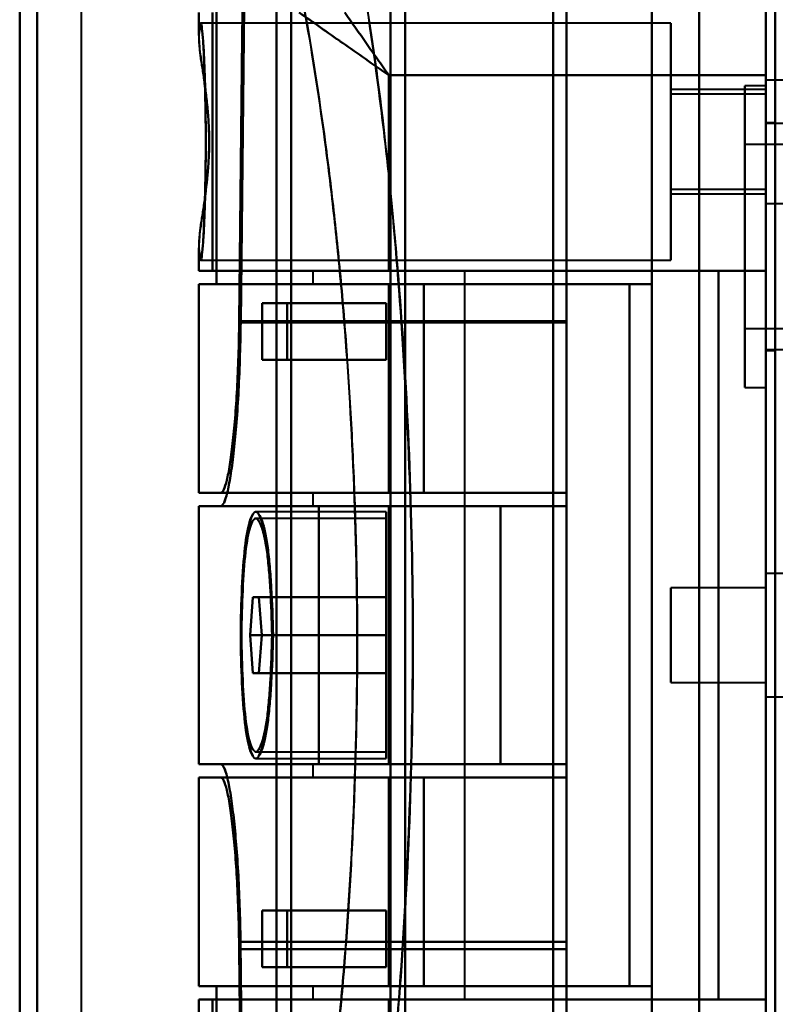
# Model space of a CAD drawing. Header units: millimetres. Extents: x -1352 to 2139, y -120 to 1010.
# Tile 13 of 77: x -576 to -536, y 219 to 271. Entities that reach past the tile are written whole.
import ezdxf

# ---------------------------------------------------------------- set-up
doc = ezdxf.new("R2010")
doc.units = ezdxf.units.MM
doc.layers.add('A-GENM', color=13, linetype='Continuous', lineweight=40)
doc.layers.add('G-IMPT', color=8, linetype='Continuous', lineweight=40)

# ---------------------------------------------------------------- blocks, each defined once
blk = doc.blocks.new('NEXA 700 CALQUES_dwg-751640-Avant')
at = {"layer": 'G-IMPT'}
for p, q in [((-536.97, 937.772), (-536.97, 128.972)), ((-576.27, 198.998), (-576.27, 323.372)), ((-576.27, 323.372), (-576.27, 198.998)), ((-575.357, 323.372), (-575.357, 198.407)), ((-575.357, 198.407), (-575.357, 323.372)), ((-562.742, 198.998), (-562.742, 323.372)), ((-562.742, 323.372), (-562.742, 198.998)), ((-561.97, 323.372), (-561.97, 198.407)), ((-561.97, 198.407), (-561.97, 323.372)), ((-556.742, 197.964), (-556.742, 323.372)), ((-556.742, 323.372), (-556.742, 197.964)), ((-555.97, 323.372), (-555.97, 197.372)), ((-555.97, 197.372), (-555.97, 323.372)), ((-536.97, 196.872), (-536.97, 323.372)), ((-536.97, 323.372), (-536.97, 196.872)), ((-548.17, 274.05), (-548.17, 204.05)), ((-548.17, 204.05), (-548.17, 274.05)), ((-547.47, 274.05), (-547.47, 204.05)), ((-547.47, 204.05), (-547.47, 274.05)), ((-536.97, 274.05), (-536.97, 204.05)), ((-536.97, 204.05), (-536.97, 274.05)), ((-548.17, 273.552), (-548.17, 204.532)), ((-548.17, 204.532), (-548.17, 273.552)), ((-547.47, 273.552), (-547.47, 204.532)), ((-547.47, 204.532), (-547.47, 273.552)), ((-566.83, 271.672), (-566.83, 270.346)), ((-536.97, 268.372), (-536.97, 271.672)), ((-536.97, 271.672), (-536.97, 268.372)), ((-541.97, 271.122), (-566.74, 271.122)), ((-541.97, 271.122), (-541.97, 264.872)), ((-541.97, 264.872), (-541.97, 271.122)), ((-536.97, 267.822), (-538.07, 267.822)), ((-538.07, 267.822), (-538.07, 256.827)), ((-538.07, 256.827), (-538.07, 267.822)), ((-534.755, 268.122), (-536.97, 268.122)), ((-534.755, 268.122), (-536.97, 268.122)), ((-536.97, 264.872), (-536.97, 268.122)), ((-536.97, 268.122), (-536.97, 262.058)), ((-536.97, 268.122), (-536.97, 263.247)), ((-536.97, 264.872), (-536.97, 268.122)), ((-536.97, 267.822), (-536.97, 256.827)), ((-536.97, 256.827), (-536.97, 267.822)), ((-536.97, 267.622), (-541.97, 267.622)), ((-541.97, 267.622), (-541.97, 264.872)), ((-541.97, 264.872), (-541.97, 267.622)), ((-536.97, 267.372), (-541.97, 267.372)), ((-541.97, 267.372), (-541.97, 264.872)), ((-541.97, 264.872), (-541.97, 267.372)), ((-536.97, 267.687), (-536.97, 264.872)), ((-536.97, 267.622), (-536.97, 264.872)), ((-536.97, 264.872), (-536.97, 267.622)), ((-536.97, 267.372), (-536.97, 264.872)), ((-536.97, 264.872), (-536.97, 267.372)), ((-536.97, 266.497), (-536.97, 264.872)), ((-536.47, 265.872), (-536.97, 265.872)), ((-536.97, 265.872), (-536.97, 259.872)), ((-536.97, 265.872), (-536.97, 259.872)), ((-504.47, 265.822), (-536.97, 265.822)), ((-536.97, 257.593), (-536.97, 265.822)), ((-541.97, 264.872), (-541.97, 262.372)), ((-541.97, 262.372), (-541.97, 264.872)), ((-541.97, 264.872), (-541.97, 262.122)), ((-541.97, 264.872), (-541.97, 258.622)), ((-541.97, 262.122), (-541.97, 264.872)), ((-541.97, 258.622), (-541.97, 264.872)), ((-517.07, 264.722), (-538.07, 264.722)), ((-538.07, 264.722), (-538.07, 258.015)), ((-538.07, 258.015), (-538.07, 264.722)), ((-536.97, 261.622), (-536.97, 264.872)), ((-536.97, 264.872), (-536.97, 262.372)), ((-536.97, 262.372), (-536.97, 264.872)), ((-536.97, 264.872), (-536.97, 261.622)), ((-536.97, 264.872), (-536.97, 261.622)), ((-536.97, 261.622), (-536.97, 264.872)), ((-536.97, 264.872), (-536.97, 262.122)), ((-536.97, 262.122), (-536.97, 264.872)), ((-538.07, 262.918), (-538.07, 251.922)), ((-538.07, 251.922), (-538.07, 262.918)), ((-536.97, 262.918), (-536.97, 251.922)), ((-536.97, 251.922), (-536.97, 262.918)), ((-541.97, 262.372), (-536.97, 262.372)), ((-541.97, 262.122), (-536.97, 262.122)), ((-536.97, 253.922), (-536.97, 262.151)), ((-538.07, 261.73), (-538.07, 255.022)), ((-538.07, 255.022), (-538.07, 261.73)), ((-536.97, 261.622), (-534.755, 261.622)), ((-536.97, 261.622), (-534.755, 261.622)), ((-566.83, 259.399), (-566.83, 258.072)), ((-536.97, 259.872), (-536.97, 253.872)), ((-566.74, 258.622), (-541.97, 258.622)), ((-566.83, 258.072), (-556.83, 258.072)), ((-556.83, 258.072), (-566.83, 258.072)), ((-566.826, 258.072), (-566.122, 258.072)), ((-566.122, 258.072), (-566.826, 258.072)), ((-560.83, 258.072), (-560.83, 257.372)), ((-560.83, 258.072), (-556.83, 258.072)), ((-556.83, 258.072), (-560.83, 258.072)), ((-556.83, 258.072), (-552.83, 258.072)), ((-552.83, 258.072), (-556.83, 258.072)), ((-552.83, 219.672), (-552.83, 258.072)), ((-566.83, 257.372), (-566.83, 246.372)), ((-566.83, 257.372), (-556.83, 257.372)), ((-556.83, 257.372), (-566.83, 257.372)), ((-566.826, 257.372), (-565.906, 257.372)), ((-565.906, 257.372), (-566.826, 257.372)), ((-560.83, 257.372), (-556.83, 257.372)), ((-556.83, 257.372), (-560.83, 257.372)), ((-554.985, 257.372), (-544.144, 257.372)), ((-544.144, 257.372), (-554.985, 257.372)), ((-563.498, 256.372), (-562.19, 256.372)), ((-562.19, 256.372), (-563.498, 256.372)), ((-547.47, 255.417), (-547.47, 246.372)), ((-547.47, 246.372), (-547.47, 255.417)), ((-547.47, 245.672), (-547.47, 255.35)), ((-547.47, 255.35), (-547.47, 245.672)), ((-538.07, 255.022), (-517.07, 255.022)), ((-536.97, 253.922), (-504.47, 253.922)), ((-536.97, 253.872), (-536.47, 253.872)), ((-562.19, 253.372), (-563.498, 253.372)), ((-563.498, 253.372), (-562.19, 253.372)), ((-538.07, 251.922), (-536.97, 251.922)), ((-556.83, 246.372), (-566.83, 246.372)), ((-566.83, 246.372), (-556.83, 246.372)), ((-565.678, 246.372), (-566.826, 246.372)), ((-566.826, 246.372), (-565.678, 246.372)), ((-560.83, 246.372), (-560.83, 245.672)), ((-556.83, 246.372), (-560.83, 246.372)), ((-560.83, 246.372), (-556.83, 246.372)), ((-547.47, 246.372), (-554.985, 246.372)), ((-554.985, 246.372), (-547.47, 246.372)), ((-566.83, 245.672), (-566.83, 232.072)), ((-566.83, 245.672), (-560.506, 245.672)), ((-560.506, 245.672), (-566.83, 245.672)), ((-566.826, 245.672), (-565.678, 245.672)), ((-565.678, 245.672), (-566.826, 245.672)), ((-565.678, 245.672), (-547.47, 245.672)), ((-560.83, 245.672), (-556.83, 245.672)), ((-556.83, 245.672), (-560.83, 245.672)), ((-550.944, 245.672), (-547.47, 245.672)), ((-547.47, 245.672), (-550.944, 245.672)), ((-556.97, 245.372), (-563.834, 245.372)), ((-556.97, 245.022), (-563.834, 245.022)), ((-556.97, 245.372), (-556.97, 238.872)), ((-556.97, 238.872), (-556.97, 245.372)), ((-556.97, 245.022), (-556.97, 238.872)), ((-556.97, 238.872), (-556.97, 245.022)), ((-534.755, 242.122), (-536.97, 242.122)), ((-536.97, 238.872), (-536.97, 242.122)), ((-536.97, 242.122), (-536.97, 236.058)), ((-536.97, 241.372), (-541.97, 241.372)), ((-541.97, 241.372), (-541.97, 238.872)), ((-541.97, 238.872), (-541.97, 241.372)), ((-536.97, 241.687), (-536.97, 238.872)), ((-536.97, 241.372), (-536.97, 238.872)), ((-536.97, 238.872), (-536.97, 241.372)), ((-564.13, 238.872), (-563.984, 240.872)), ((-563.984, 240.872), (-564.13, 238.872)), ((-563.984, 240.872), (-563.681, 240.872)), ((-563.681, 240.872), (-563.984, 240.872)), ((-563.681, 240.872), (-563.524, 238.872)), ((-563.524, 238.872), (-563.681, 240.872)), ((-563.984, 236.872), (-564.13, 238.872)), ((-564.13, 238.872), (-563.984, 236.872)), ((-563.524, 238.872), (-563.681, 236.872)), ((-563.681, 236.872), (-563.524, 238.872)), ((-556.97, 238.872), (-556.97, 232.722)), ((-556.97, 238.872), (-556.97, 232.372)), ((-556.97, 232.722), (-556.97, 238.872)), ((-556.97, 232.372), (-556.97, 238.872)), ((-541.97, 238.872), (-541.97, 236.372)), ((-541.97, 236.372), (-541.97, 238.872)), ((-536.97, 235.622), (-536.97, 238.872)), ((-536.97, 238.872), (-536.97, 236.372)), ((-536.97, 236.372), (-536.97, 238.872)), ((-536.97, 238.872), (-536.97, 235.622)), ((-563.681, 236.872), (-563.984, 236.872)), ((-563.984, 236.872), (-563.681, 236.872)), ((-541.97, 236.372), (-536.97, 236.372)), ((-536.97, 235.622), (-534.755, 235.622)), ((-563.834, 232.722), (-556.97, 232.722)), ((-560.506, 232.072), (-566.83, 232.072)), ((-566.83, 232.072), (-560.506, 232.072)), ((-565.678, 232.072), (-566.826, 232.072)), ((-566.826, 232.072), (-565.678, 232.072)), ((-547.47, 232.072), (-565.678, 232.072)), ((-563.834, 232.372), (-556.97, 232.372)), ((-560.83, 232.072), (-560.83, 231.372)), ((-556.83, 232.072), (-560.83, 232.072)), ((-560.83, 232.072), (-556.83, 232.072)), ((-547.47, 232.072), (-550.944, 232.072)), ((-550.944, 232.072), (-547.47, 232.072)), ((-547.47, 222.71), (-547.47, 232.072)), ((-547.47, 232.072), (-547.47, 222.71)), ((-566.83, 231.372), (-566.83, 220.372)), ((-566.83, 231.372), (-556.83, 231.372)), ((-556.83, 231.372), (-566.83, 231.372)), ((-566.826, 231.372), (-565.678, 231.372)), ((-565.678, 231.372), (-566.826, 231.372)), ((-560.83, 231.372), (-556.83, 231.372)), ((-556.83, 231.372), (-560.83, 231.372)), ((-554.985, 231.372), (-547.47, 231.372)), ((-547.47, 231.372), (-554.985, 231.372)), ((-547.47, 231.372), (-547.47, 222.327)), ((-547.47, 222.327), (-547.47, 231.372)), ((-563.498, 224.372), (-562.19, 224.372)), ((-562.19, 224.372), (-563.498, 224.372)), ((-562.19, 221.372), (-563.498, 221.372)), ((-563.498, 221.372), (-562.19, 221.372)), ((-556.83, 220.372), (-566.83, 220.372)), ((-566.83, 220.372), (-556.83, 220.372)), ((-565.906, 220.372), (-566.826, 220.372)), ((-566.826, 220.372), (-565.906, 220.372)), ((-560.83, 220.372), (-560.83, 219.672)), ((-556.83, 220.372), (-560.83, 220.372)), ((-560.83, 220.372), (-556.83, 220.372)), ((-544.144, 220.372), (-554.985, 220.372)), ((-554.985, 220.372), (-544.144, 220.372)), ((-566.83, 219.672), (-566.83, 218.346)), ((-556.83, 219.672), (-566.83, 219.672)), ((-566.83, 219.672), (-556.83, 219.672)), ((-566.122, 219.672), (-566.826, 219.672)), ((-566.826, 219.672), (-566.122, 219.672)), ((-556.83, 219.672), (-560.83, 219.672)), ((-560.83, 219.672), (-556.83, 219.672)), ((-552.83, 219.672), (-556.83, 219.672)), ((-556.83, 219.672), (-552.83, 219.672))]:
    blk.add_line(p, q, dxfattribs=at)
at = {"layer": 'G-IMPT', "flags": 128}
for points in [[(-536.97, 937.772), (-536.97, 735.572), (-536.97, 533.372), (-536.97, 331.172), (-536.97, 128.972)], [(-536.97, 128.972), (-536.97, 331.172), (-536.97, 533.372), (-536.97, 735.572), (-536.97, 937.772)], [(-536.47, 129.472), (-536.47, 331.422), (-536.47, 533.372), (-536.47, 735.322), (-536.47, 937.272)], [(-536.47, 937.272), (-536.47, 735.322), (-536.47, 533.372), (-536.47, 331.422), (-536.47, 129.472)], [(-536.97, 128.972), (-536.97, 322.422), (-536.97, 515.872), (-536.97, 709.322), (-536.97, 902.772)], [(-536.97, 902.772), (-536.97, 709.322), (-536.97, 515.872), (-536.97, 322.422), (-536.97, 128.972)], [(-547.47, 278.372), (-547.47, 272.634), (-547.47, 266.895), (-547.47, 261.156), (-547.47, 255.417)], [(-547.47, 255.417), (-547.47, 261.156), (-547.47, 266.895), (-547.47, 272.634), (-547.47, 278.372)], [(-542.97, 278.372), (-542.97, 258.622), (-542.97, 238.872), (-542.97, 219.122), (-542.97, 199.372)], [(-542.97, 199.372), (-542.97, 219.122), (-542.97, 238.872), (-542.97, 258.622), (-542.97, 278.372)], [(-540.478, 199.372), (-540.478, 219.122), (-540.478, 238.872), (-540.478, 258.622), (-540.478, 278.372)], [(-540.478, 278.372), (-540.478, 258.622), (-540.478, 238.872), (-540.478, 219.122), (-540.478, 199.372)], [(-536.97, 199.372), (-536.97, 219.122), (-536.97, 238.872), (-536.97, 258.622), (-536.97, 278.372)], [(-536.97, 278.372), (-536.97, 258.622), (-536.97, 238.872), (-536.97, 219.122), (-536.97, 199.372)], [(-547.47, 255.35), (-547.47, 260.931), (-547.47, 266.511), (-547.47, 272.092), (-547.47, 277.672)], [(-547.47, 277.672), (-547.47, 272.092), (-547.47, 266.511), (-547.47, 260.931), (-547.47, 255.35)], [(-564.489, 275.372), (-564.545, 270.385), (-564.599, 265.396), (-564.654, 260.407), (-564.707, 255.417)], [(-564.707, 255.417), (-564.654, 260.407), (-564.599, 265.396), (-564.545, 270.385), (-564.489, 275.372)], [(-564.629, 255.35), (-564.574, 260.357), (-564.519, 265.363), (-564.463, 270.368), (-564.407, 275.372)], [(-564.407, 275.372), (-564.463, 270.368), (-564.519, 265.363), (-564.574, 260.357), (-564.629, 255.35)], [(-565.906, 257.372), (-565.906, 261.122), (-565.906, 264.872), (-565.906, 268.622), (-565.906, 272.372)], [(-565.906, 272.372), (-565.906, 268.622), (-565.906, 264.872), (-565.906, 261.122), (-565.906, 257.372)], [(-542.97, 257.372), (-542.97, 261.122), (-542.97, 264.872), (-542.97, 268.622), (-542.97, 272.372)], [(-542.97, 272.372), (-542.97, 268.622), (-542.97, 264.872), (-542.97, 261.122), (-542.97, 257.372)], [(-566.826, 271.672), (-566.826, 271.379), (-566.826, 271.086), (-566.826, 270.792), (-566.826, 270.499)], [(-566.826, 270.499), (-566.826, 270.792), (-566.826, 271.086), (-566.826, 271.379), (-566.826, 271.672)], [(-566.122, 271.672), (-566.122, 268.272), (-566.122, 264.872), (-566.122, 261.472), (-566.122, 258.072)], [(-566.122, 258.072), (-566.122, 261.472), (-566.122, 264.872), (-566.122, 268.272), (-566.122, 271.672)], [(-536.97, 206.072), (-536.97, 222.472), (-536.97, 238.872), (-536.97, 255.272), (-536.97, 271.672)], [(-536.97, 271.672), (-536.97, 255.272), (-536.97, 238.872), (-536.97, 222.472), (-536.97, 206.072)], [(-536.97, 271.672), (-536.97, 255.272), (-536.97, 238.872), (-536.97, 222.472), (-536.97, 206.072)], [(-536.97, 206.072), (-536.97, 222.472), (-536.97, 238.872), (-536.97, 255.272), (-536.97, 271.672)], [(-536.97, 271.672), (-536.97, 255.272), (-536.97, 238.872), (-536.97, 222.472), (-536.97, 206.072)], [(-536.97, 206.072), (-536.97, 222.472), (-536.97, 238.872), (-536.97, 255.272), (-536.97, 271.672)], [(-536.97, 268.372), (-541.935, 268.372), (-546.9, 268.372), (-551.865, 268.372), (-556.83, 268.372)], [(-556.83, 268.372), (-556.83, 265.797), (-556.83, 263.222), (-556.83, 260.647), (-556.83, 258.072)], [(-556.83, 268.372), (-551.865, 268.372), (-546.9, 268.372), (-541.935, 268.372), (-536.97, 268.372)], [(-556.83, 258.072), (-556.83, 260.647), (-556.83, 263.222), (-556.83, 265.797), (-556.83, 268.372)], [(-536.97, 209.372), (-536.97, 224.122), (-536.97, 238.872), (-536.97, 253.622), (-536.97, 268.372)], [(-536.97, 268.372), (-536.97, 253.622), (-536.97, 238.872), (-536.97, 224.122), (-536.97, 209.372)], [(-566.826, 259.246), (-566.826, 258.953), (-566.826, 258.659), (-566.826, 258.366), (-566.826, 258.072)], [(-566.826, 258.072), (-566.826, 258.366), (-566.826, 258.659), (-566.826, 258.953), (-566.826, 259.246)], [(-566.122, 258.072), (-559.459, 258.072), (-552.796, 258.072), (-546.133, 258.072), (-539.47, 258.072)], [(-539.47, 258.072), (-546.133, 258.072), (-552.796, 258.072), (-559.459, 258.072), (-566.122, 258.072)], [(-556.83, 258.072), (-552.49, 258.072), (-548.15, 258.072), (-543.81, 258.072), (-539.47, 258.072)], [(-539.47, 258.072), (-543.81, 258.072), (-548.15, 258.072), (-552.49, 258.072), (-556.83, 258.072)], [(-536.97, 258.072), (-537.595, 258.072), (-538.22, 258.072), (-538.845, 258.072), (-539.47, 258.072)], [(-539.47, 258.072), (-539.47, 248.472), (-539.47, 238.872), (-539.47, 229.272), (-539.47, 219.672)], [(-539.47, 219.672), (-539.47, 229.272), (-539.47, 238.872), (-539.47, 248.472), (-539.47, 258.072)], [(-539.47, 258.072), (-538.845, 258.072), (-538.22, 258.072), (-537.595, 258.072), (-536.97, 258.072)], [(-539.47, 258.072), (-539.47, 248.472), (-539.47, 238.872), (-539.47, 229.272), (-539.47, 219.672)], [(-539.47, 219.672), (-539.47, 229.272), (-539.47, 238.872), (-539.47, 248.472), (-539.47, 258.072)], [(-539.47, 258.072), (-539.47, 248.472), (-539.47, 238.872), (-539.47, 229.272), (-539.47, 219.672)], [(-539.47, 258.072), (-538.845, 258.072), (-538.22, 258.072), (-537.595, 258.072), (-536.97, 258.072)], [(-536.97, 258.072), (-537.595, 258.072), (-538.22, 258.072), (-538.845, 258.072), (-539.47, 258.072)], [(-539.47, 219.672), (-539.47, 229.272), (-539.47, 238.872), (-539.47, 248.472), (-539.47, 258.072)], [(-539.47, 258.072), (-539.47, 248.472), (-539.47, 238.872), (-539.47, 229.272), (-539.47, 219.672)], [(-539.47, 219.672), (-539.47, 229.272), (-539.47, 238.872), (-539.47, 248.472), (-539.47, 258.072)], [(-536.97, 219.672), (-536.97, 229.272), (-536.97, 238.872), (-536.97, 248.472), (-536.97, 258.072)], [(-536.97, 219.672), (-536.97, 229.272), (-536.97, 238.872), (-536.97, 248.472), (-536.97, 258.072)], [(-536.97, 258.072), (-536.97, 248.472), (-536.97, 238.872), (-536.97, 229.272), (-536.97, 219.672)], [(-536.97, 258.072), (-536.97, 248.472), (-536.97, 238.872), (-536.97, 229.272), (-536.97, 219.672)], [(-566.826, 257.372), (-566.826, 254.622), (-566.826, 251.872), (-566.826, 249.122), (-566.826, 246.372)], [(-566.826, 246.372), (-566.826, 249.122), (-566.826, 251.872), (-566.826, 254.622), (-566.826, 257.372)], [(-542.97, 257.372), (-548.704, 257.372), (-554.438, 257.372), (-560.172, 257.372), (-565.906, 257.372)], [(-565.906, 257.372), (-560.172, 257.372), (-554.438, 257.372), (-548.704, 257.372), (-542.97, 257.372)], [(-554.985, 257.372), (-555.446, 257.372), (-555.908, 257.372), (-556.369, 257.372), (-556.83, 257.372)], [(-556.83, 257.372), (-556.83, 254.622), (-556.83, 251.872), (-556.83, 249.122), (-556.83, 246.372)], [(-556.83, 246.372), (-556.83, 249.122), (-556.83, 251.872), (-556.83, 254.622), (-556.83, 257.372)], [(-556.83, 246.372), (-556.83, 249.122), (-556.83, 251.872), (-556.83, 254.622), (-556.83, 257.372)], [(-556.83, 257.372), (-553.659, 257.372), (-550.487, 257.372), (-547.315, 257.372), (-544.144, 257.372)], [(-544.144, 257.372), (-547.315, 257.372), (-550.487, 257.372), (-553.659, 257.372), (-556.83, 257.372)], [(-556.83, 257.372), (-553.365, 257.372), (-549.9, 257.372), (-546.435, 257.372), (-542.97, 257.372)], [(-556.83, 257.372), (-556.369, 257.372), (-555.908, 257.372), (-555.446, 257.372), (-554.985, 257.372)], [(-542.97, 257.372), (-546.435, 257.372), (-549.9, 257.372), (-553.365, 257.372), (-556.83, 257.372)], [(-556.83, 257.372), (-556.83, 254.622), (-556.83, 251.872), (-556.83, 249.122), (-556.83, 246.372)], [(-556.83, 257.372), (-556.83, 254.622), (-556.83, 251.872), (-556.83, 249.122), (-556.83, 246.372)], [(-556.83, 246.372), (-556.83, 249.122), (-556.83, 251.872), (-556.83, 254.622), (-556.83, 257.372)], [(-554.985, 246.372), (-554.985, 249.122), (-554.985, 251.872), (-554.985, 254.622), (-554.985, 257.372)], [(-554.985, 257.372), (-554.985, 254.622), (-554.985, 251.872), (-554.985, 249.122), (-554.985, 246.372)], [(-544.144, 220.372), (-544.144, 229.622), (-544.144, 238.872), (-544.144, 248.122), (-544.144, 257.372)], [(-544.144, 257.372), (-544.144, 248.122), (-544.144, 238.872), (-544.144, 229.622), (-544.144, 220.372)], [(-542.97, 220.372), (-542.97, 229.622), (-542.97, 238.872), (-542.97, 248.122), (-542.97, 257.372)], [(-542.97, 257.372), (-542.97, 248.122), (-542.97, 238.872), (-542.97, 229.622), (-542.97, 220.372)], [(-563.498, 253.372), (-563.498, 254.122), (-563.498, 254.872), (-563.498, 255.622), (-563.498, 256.372)], [(-563.498, 256.372), (-561.866, 256.372), (-560.234, 256.372), (-558.602, 256.372), (-556.97, 256.372)], [(-556.97, 256.372), (-558.602, 256.372), (-560.234, 256.372), (-561.866, 256.372), (-563.498, 256.372)], [(-563.498, 256.372), (-563.498, 255.622), (-563.498, 254.872), (-563.498, 254.122), (-563.498, 253.372)], [(-562.19, 256.372), (-560.885, 256.372), (-559.58, 256.372), (-558.275, 256.372), (-556.97, 256.372)], [(-562.19, 256.372), (-562.19, 255.622), (-562.19, 254.872), (-562.19, 254.122), (-562.19, 253.372)], [(-556.97, 256.372), (-558.275, 256.372), (-559.58, 256.372), (-560.885, 256.372), (-562.19, 256.372)], [(-562.19, 253.372), (-562.19, 254.122), (-562.19, 254.872), (-562.19, 255.622), (-562.19, 256.372)], [(-556.97, 253.372), (-556.97, 254.122), (-556.97, 254.872), (-556.97, 255.622), (-556.97, 256.372)], [(-556.97, 256.372), (-556.97, 255.622), (-556.97, 254.872), (-556.97, 254.122), (-556.97, 253.372)], [(-556.97, 256.372), (-556.97, 255.622), (-556.97, 254.872), (-556.97, 254.122), (-556.97, 253.372)], [(-556.97, 253.372), (-556.97, 254.122), (-556.97, 254.872), (-556.97, 255.622), (-556.97, 256.372)], [(-564.707, 255.417), (-560.398, 255.417), (-556.088, 255.417), (-551.779, 255.417), (-547.47, 255.417)], [(-547.47, 255.417), (-551.779, 255.417), (-556.088, 255.417), (-560.398, 255.417), (-564.707, 255.417)], [(-547.47, 255.35), (-551.759, 255.35), (-556.049, 255.35), (-560.339, 255.35), (-564.629, 255.35)], [(-564.629, 255.35), (-560.339, 255.35), (-556.049, 255.35), (-551.759, 255.35), (-547.47, 255.35)], [(-563.498, 253.372), (-561.866, 253.372), (-560.234, 253.372), (-558.602, 253.372), (-556.97, 253.372)], [(-556.97, 253.372), (-558.602, 253.372), (-560.234, 253.372), (-561.866, 253.372), (-563.498, 253.372)], [(-556.97, 253.372), (-558.275, 253.372), (-559.58, 253.372), (-560.885, 253.372), (-562.19, 253.372)], [(-562.19, 253.372), (-560.885, 253.372), (-559.58, 253.372), (-558.275, 253.372), (-556.97, 253.372)], [(-547.47, 246.372), (-552.022, 246.372), (-556.574, 246.372), (-561.126, 246.372), (-565.678, 246.372)], [(-565.678, 246.372), (-561.126, 246.372), (-556.574, 246.372), (-552.022, 246.372), (-547.47, 246.372)], [(-556.83, 246.372), (-556.369, 246.372), (-555.908, 246.372), (-555.446, 246.372), (-554.985, 246.372)], [(-547.47, 246.372), (-549.81, 246.372), (-552.15, 246.372), (-554.49, 246.372), (-556.83, 246.372)], [(-547.47, 246.372), (-549.81, 246.372), (-552.15, 246.372), (-554.49, 246.372), (-556.83, 246.372)], [(-556.83, 246.372), (-554.49, 246.372), (-552.15, 246.372), (-549.81, 246.372), (-547.47, 246.372)], [(-554.985, 246.372), (-555.446, 246.372), (-555.908, 246.372), (-556.369, 246.372), (-556.83, 246.372)], [(-556.83, 246.372), (-554.49, 246.372), (-552.15, 246.372), (-549.81, 246.372), (-547.47, 246.372)], [(-547.47, 246.372), (-547.47, 246.197), (-547.47, 246.022), (-547.47, 245.847), (-547.47, 245.672)], [(-547.47, 245.672), (-547.47, 245.847), (-547.47, 246.022), (-547.47, 246.197), (-547.47, 246.372)], [(-547.47, 246.372), (-547.47, 246.197), (-547.47, 246.022), (-547.47, 245.847), (-547.47, 245.672)], [(-547.47, 245.672), (-547.47, 245.847), (-547.47, 246.022), (-547.47, 246.197), (-547.47, 246.372)], [(-547.47, 246.372), (-547.47, 246.197), (-547.47, 246.022), (-547.47, 245.847), (-547.47, 245.672)], [(-547.47, 245.672), (-547.47, 245.847), (-547.47, 246.022), (-547.47, 246.197), (-547.47, 246.372)], [(-566.826, 232.072), (-566.826, 235.472), (-566.826, 238.872), (-566.826, 242.272), (-566.826, 245.672)], [(-566.826, 245.672), (-566.826, 242.272), (-566.826, 238.872), (-566.826, 235.472), (-566.826, 232.072)], [(-547.47, 245.672), (-552.022, 245.672), (-556.574, 245.672), (-561.126, 245.672), (-565.678, 245.672)], [(-565.678, 245.672), (-561.126, 245.672), (-556.574, 245.672), (-552.022, 245.672), (-547.47, 245.672)], [(-560.506, 232.072), (-560.506, 235.472), (-560.506, 238.872), (-560.506, 242.272), (-560.506, 245.672)], [(-550.944, 245.672), (-553.334, 245.672), (-555.725, 245.672), (-558.115, 245.672), (-560.506, 245.672)], [(-560.506, 245.672), (-560.506, 242.272), (-560.506, 238.872), (-560.506, 235.472), (-560.506, 232.072)], [(-560.506, 245.672), (-558.115, 245.672), (-555.725, 245.672), (-553.334, 245.672), (-550.944, 245.672)], [(-556.83, 232.072), (-556.83, 235.472), (-556.83, 238.872), (-556.83, 242.272), (-556.83, 245.672)], [(-556.83, 245.672), (-554.49, 245.672), (-552.15, 245.672), (-549.81, 245.672), (-547.47, 245.672)], [(-556.83, 245.672), (-554.49, 245.672), (-552.15, 245.672), (-549.81, 245.672), (-547.47, 245.672)], [(-547.47, 245.672), (-549.81, 245.672), (-552.15, 245.672), (-554.49, 245.672), (-556.83, 245.672)], [(-547.47, 245.672), (-549.81, 245.672), (-552.15, 245.672), (-554.49, 245.672), (-556.83, 245.672)], [(-556.83, 245.672), (-556.83, 242.272), (-556.83, 238.872), (-556.83, 235.472), (-556.83, 232.072)], [(-556.83, 245.672), (-556.83, 242.272), (-556.83, 238.872), (-556.83, 235.472), (-556.83, 232.072)], [(-556.83, 232.072), (-556.83, 235.472), (-556.83, 238.872), (-556.83, 242.272), (-556.83, 245.672)], [(-550.944, 232.072), (-550.944, 235.472), (-550.944, 238.872), (-550.944, 242.272), (-550.944, 245.672)], [(-550.944, 245.672), (-550.944, 242.272), (-550.944, 238.872), (-550.944, 235.472), (-550.944, 232.072)], [(-563.984, 240.872), (-562.23, 240.872), (-560.477, 240.872), (-558.723, 240.872), (-556.97, 240.872)], [(-556.97, 240.872), (-558.723, 240.872), (-560.477, 240.872), (-562.23, 240.872), (-563.984, 240.872)], [(-556.97, 240.872), (-558.647, 240.872), (-560.325, 240.872), (-562.003, 240.872), (-563.681, 240.872)], [(-563.681, 240.872), (-562.003, 240.872), (-560.325, 240.872), (-558.647, 240.872), (-556.97, 240.872)], [(-556.97, 238.872), (-556.97, 239.372), (-556.97, 239.872), (-556.97, 240.372), (-556.97, 240.872)], [(-556.97, 240.872), (-556.97, 240.372), (-556.97, 239.872), (-556.97, 239.372), (-556.97, 238.872)], [(-556.97, 238.872), (-556.97, 239.372), (-556.97, 239.872), (-556.97, 240.372), (-556.97, 240.872)], [(-556.97, 240.872), (-556.97, 240.372), (-556.97, 239.872), (-556.97, 239.372), (-556.97, 238.872)], [(-564.13, 238.872), (-562.34, 238.872), (-560.55, 238.872), (-558.76, 238.872), (-556.97, 238.872)], [(-556.97, 238.872), (-558.76, 238.872), (-560.55, 238.872), (-562.34, 238.872), (-564.13, 238.872)], [(-563.524, 238.872), (-561.885, 238.872), (-560.247, 238.872), (-558.608, 238.872), (-556.97, 238.872)], [(-556.97, 238.872), (-558.608, 238.872), (-560.247, 238.872), (-561.885, 238.872), (-563.524, 238.872)], [(-556.97, 236.872), (-556.97, 237.372), (-556.97, 237.872), (-556.97, 238.372), (-556.97, 238.872)], [(-556.97, 238.872), (-556.97, 238.372), (-556.97, 237.872), (-556.97, 237.372), (-556.97, 236.872)], [(-556.97, 236.872), (-556.97, 237.372), (-556.97, 237.872), (-556.97, 238.372), (-556.97, 238.872)], [(-556.97, 238.872), (-556.97, 238.372), (-556.97, 237.872), (-556.97, 237.372), (-556.97, 236.872)], [(-563.984, 236.872), (-562.23, 236.872), (-560.477, 236.872), (-558.723, 236.872), (-556.97, 236.872)], [(-556.97, 236.872), (-558.723, 236.872), (-560.477, 236.872), (-562.23, 236.872), (-563.984, 236.872)], [(-563.681, 236.872), (-562.003, 236.872), (-560.325, 236.872), (-558.647, 236.872), (-556.97, 236.872)], [(-556.97, 236.872), (-558.647, 236.872), (-560.325, 236.872), (-562.003, 236.872), (-563.681, 236.872)], [(-547.47, 232.072), (-552.022, 232.072), (-556.574, 232.072), (-561.126, 232.072), (-565.678, 232.072)], [(-565.678, 232.072), (-561.126, 232.072), (-556.574, 232.072), (-552.022, 232.072), (-547.47, 232.072)], [(-560.506, 232.072), (-558.115, 232.072), (-555.725, 232.072), (-553.334, 232.072), (-550.944, 232.072)], [(-550.944, 232.072), (-553.334, 232.072), (-555.725, 232.072), (-558.115, 232.072), (-560.506, 232.072)], [(-547.47, 232.072), (-549.81, 232.072), (-552.15, 232.072), (-554.49, 232.072), (-556.83, 232.072)], [(-556.83, 232.072), (-554.49, 232.072), (-552.15, 232.072), (-549.81, 232.072), (-547.47, 232.072)], [(-547.47, 232.072), (-549.81, 232.072), (-552.15, 232.072), (-554.49, 232.072), (-556.83, 232.072)], [(-556.83, 232.072), (-554.49, 232.072), (-552.15, 232.072), (-549.81, 232.072), (-547.47, 232.072)], [(-547.47, 232.072), (-547.47, 231.897), (-547.47, 231.722), (-547.47, 231.547), (-547.47, 231.372)], [(-547.47, 231.372), (-547.47, 231.547), (-547.47, 231.722), (-547.47, 231.897), (-547.47, 232.072)], [(-547.47, 232.072), (-547.47, 231.897), (-547.47, 231.722), (-547.47, 231.547), (-547.47, 231.372)], [(-547.47, 231.372), (-547.47, 231.547), (-547.47, 231.722), (-547.47, 231.897), (-547.47, 232.072)], [(-547.47, 232.072), (-547.47, 231.897), (-547.47, 231.722), (-547.47, 231.547), (-547.47, 231.372)], [(-547.47, 231.372), (-547.47, 231.547), (-547.47, 231.722), (-547.47, 231.897), (-547.47, 232.072)], [(-566.826, 231.372), (-566.826, 228.622), (-566.826, 225.872), (-566.826, 223.122), (-566.826, 220.372)], [(-566.826, 220.372), (-566.826, 223.122), (-566.826, 225.872), (-566.826, 228.622), (-566.826, 231.372)], [(-547.47, 231.372), (-552.022, 231.372), (-556.574, 231.372), (-561.126, 231.372), (-565.678, 231.372)], [(-565.678, 231.372), (-561.126, 231.372), (-556.574, 231.372), (-552.022, 231.372), (-547.47, 231.372)], [(-556.83, 220.372), (-556.83, 223.122), (-556.83, 225.872), (-556.83, 228.622), (-556.83, 231.372)], [(-554.985, 231.372), (-555.446, 231.372), (-555.908, 231.372), (-556.369, 231.372), (-556.83, 231.372)], [(-556.83, 231.372), (-556.83, 228.622), (-556.83, 225.872), (-556.83, 223.122), (-556.83, 220.372)], [(-556.83, 220.372), (-556.83, 223.122), (-556.83, 225.872), (-556.83, 228.622), (-556.83, 231.372)], [(-556.83, 231.372), (-554.49, 231.372), (-552.15, 231.372), (-549.81, 231.372), (-547.47, 231.372)], [(-547.47, 231.372), (-549.81, 231.372), (-552.15, 231.372), (-554.49, 231.372), (-556.83, 231.372)], [(-556.83, 231.372), (-554.49, 231.372), (-552.15, 231.372), (-549.81, 231.372), (-547.47, 231.372)], [(-556.83, 231.372), (-556.369, 231.372), (-555.908, 231.372), (-555.446, 231.372), (-554.985, 231.372)], [(-547.47, 231.372), (-549.81, 231.372), (-552.15, 231.372), (-554.49, 231.372), (-556.83, 231.372)], [(-556.83, 231.372), (-556.83, 228.622), (-556.83, 225.872), (-556.83, 223.122), (-556.83, 220.372)], [(-556.83, 231.372), (-556.83, 228.622), (-556.83, 225.872), (-556.83, 223.122), (-556.83, 220.372)], [(-556.83, 220.372), (-556.83, 223.122), (-556.83, 225.872), (-556.83, 228.622), (-556.83, 231.372)], [(-554.985, 220.372), (-554.985, 223.122), (-554.985, 225.872), (-554.985, 228.622), (-554.985, 231.372)], [(-554.985, 231.372), (-554.985, 228.622), (-554.985, 225.872), (-554.985, 223.122), (-554.985, 220.372)], [(-563.498, 221.372), (-563.498, 222.122), (-563.498, 222.872), (-563.498, 223.622), (-563.498, 224.372)], [(-563.498, 224.372), (-561.866, 224.372), (-560.234, 224.372), (-558.602, 224.372), (-556.97, 224.372)], [(-556.97, 224.372), (-558.602, 224.372), (-560.234, 224.372), (-561.866, 224.372), (-563.498, 224.372)], [(-563.498, 224.372), (-563.498, 223.622), (-563.498, 222.872), (-563.498, 222.122), (-563.498, 221.372)], [(-562.19, 224.372), (-560.885, 224.372), (-559.58, 224.372), (-558.275, 224.372), (-556.97, 224.372)], [(-562.19, 224.372), (-562.19, 223.622), (-562.19, 222.872), (-562.19, 222.122), (-562.19, 221.372)], [(-556.97, 224.372), (-558.275, 224.372), (-559.58, 224.372), (-560.885, 224.372), (-562.19, 224.372)], [(-562.19, 221.372), (-562.19, 222.122), (-562.19, 222.872), (-562.19, 223.622), (-562.19, 224.372)], [(-556.97, 224.372), (-556.97, 223.622), (-556.97, 222.872), (-556.97, 222.122), (-556.97, 221.372)], [(-556.97, 221.372), (-556.97, 222.122), (-556.97, 222.872), (-556.97, 223.622), (-556.97, 224.372)], [(-556.97, 224.372), (-556.97, 223.622), (-556.97, 222.872), (-556.97, 222.122), (-556.97, 221.372)], [(-556.97, 221.372), (-556.97, 222.122), (-556.97, 222.872), (-556.97, 223.622), (-556.97, 224.372)], [(-564.407, 202.372), (-564.465, 207.456), (-564.521, 212.54), (-564.578, 217.625), (-564.633, 222.71)], [(-547.47, 222.71), (-551.76, 222.71), (-556.051, 222.71), (-560.342, 222.71), (-564.633, 222.71)], [(-564.633, 222.71), (-564.578, 217.625), (-564.521, 212.54), (-564.465, 207.456), (-564.407, 202.372)], [(-564.633, 222.71), (-560.342, 222.71), (-556.051, 222.71), (-551.76, 222.71), (-547.47, 222.71)], [(-547.47, 200.072), (-547.47, 205.732), (-547.47, 211.391), (-547.47, 217.051), (-547.47, 222.71)], [(-547.47, 222.71), (-547.47, 217.051), (-547.47, 211.391), (-547.47, 205.732), (-547.47, 200.072)], [(-564.707, 222.327), (-564.654, 217.338), (-564.599, 212.348), (-564.545, 207.36), (-564.489, 202.372)], [(-547.47, 222.327), (-551.779, 222.327), (-556.088, 222.327), (-560.398, 222.327), (-564.707, 222.327)], [(-564.489, 202.372), (-564.545, 207.36), (-564.599, 212.348), (-564.654, 217.338), (-564.707, 222.327)], [(-564.707, 222.327), (-560.398, 222.327), (-556.088, 222.327), (-551.779, 222.327), (-547.47, 222.327)], [(-547.47, 222.327), (-547.47, 216.589), (-547.47, 210.85), (-547.47, 205.111), (-547.47, 199.372)], [(-547.47, 199.372), (-547.47, 205.111), (-547.47, 210.85), (-547.47, 216.589), (-547.47, 222.327)], [(-563.498, 221.372), (-561.866, 221.372), (-560.234, 221.372), (-558.602, 221.372), (-556.97, 221.372)], [(-556.97, 221.372), (-558.602, 221.372), (-560.234, 221.372), (-561.866, 221.372), (-563.498, 221.372)], [(-556.97, 221.372), (-558.275, 221.372), (-559.58, 221.372), (-560.885, 221.372), (-562.19, 221.372)], [(-562.19, 221.372), (-560.885, 221.372), (-559.58, 221.372), (-558.275, 221.372), (-556.97, 221.372)], [(-565.906, 205.372), (-565.906, 209.122), (-565.906, 212.872), (-565.906, 216.622), (-565.906, 220.372)], [(-542.97, 220.372), (-548.704, 220.372), (-554.438, 220.372), (-560.172, 220.372), (-565.906, 220.372)], [(-565.906, 220.372), (-565.906, 216.622), (-565.906, 212.872), (-565.906, 209.122), (-565.906, 205.372)], [(-565.906, 220.372), (-560.172, 220.372), (-554.438, 220.372), (-548.704, 220.372), (-542.97, 220.372)], [(-556.83, 220.372), (-556.369, 220.372), (-555.908, 220.372), (-555.446, 220.372), (-554.985, 220.372)], [(-544.144, 220.372), (-547.315, 220.372), (-550.487, 220.372), (-553.659, 220.372), (-556.83, 220.372)], [(-542.97, 220.372), (-546.435, 220.372), (-549.9, 220.372), (-553.365, 220.372), (-556.83, 220.372)], [(-556.83, 220.372), (-553.659, 220.372), (-550.487, 220.372), (-547.315, 220.372), (-544.144, 220.372)], [(-554.985, 220.372), (-555.446, 220.372), (-555.908, 220.372), (-556.369, 220.372), (-556.83, 220.372)], [(-556.83, 220.372), (-553.365, 220.372), (-549.9, 220.372), (-546.435, 220.372), (-542.97, 220.372)], [(-542.97, 205.372), (-542.97, 209.122), (-542.97, 212.872), (-542.97, 216.622), (-542.97, 220.372)], [(-542.97, 220.372), (-542.97, 216.622), (-542.97, 212.872), (-542.97, 209.122), (-542.97, 205.372)], [(-566.826, 218.499), (-566.826, 218.792), (-566.826, 219.085), (-566.826, 219.379), (-566.826, 219.672)], [(-566.826, 219.672), (-566.826, 219.379), (-566.826, 219.085), (-566.826, 218.792), (-566.826, 218.499)], [(-539.47, 219.672), (-546.133, 219.672), (-552.796, 219.672), (-559.459, 219.672), (-566.122, 219.672)], [(-566.122, 219.672), (-566.122, 216.272), (-566.122, 212.872), (-566.122, 209.472), (-566.122, 206.072)], [(-566.122, 219.672), (-559.459, 219.672), (-552.796, 219.672), (-546.133, 219.672), (-539.47, 219.672)], [(-566.122, 206.072), (-566.122, 209.472), (-566.122, 212.872), (-566.122, 216.272), (-566.122, 219.672)], [(-539.47, 219.672), (-543.81, 219.672), (-548.15, 219.672), (-552.49, 219.672), (-556.83, 219.672)], [(-556.83, 219.672), (-556.83, 217.097), (-556.83, 214.522), (-556.83, 211.947), (-556.83, 209.372)], [(-556.83, 219.672), (-552.49, 219.672), (-548.15, 219.672), (-543.81, 219.672), (-539.47, 219.672)], [(-556.83, 209.372), (-556.83, 211.947), (-556.83, 214.522), (-556.83, 217.097), (-556.83, 219.672)], [(-539.47, 219.672), (-538.845, 219.672), (-538.22, 219.672), (-537.595, 219.672), (-536.97, 219.672)], [(-536.97, 219.672), (-537.595, 219.672), (-538.22, 219.672), (-538.845, 219.672), (-539.47, 219.672)], [(-539.47, 219.672), (-538.845, 219.672), (-538.22, 219.672), (-537.595, 219.672), (-536.97, 219.672)], [(-536.97, 219.672), (-537.595, 219.672), (-538.22, 219.672), (-538.845, 219.672), (-539.47, 219.672)]]:
    blk.add_lwpolyline(points, dxfattribs=at)
at = {"layer": 'G-IMPT'}
for points in [[(-558.133, 204.05), (-557.302, 208.736), (-556.068, 219.854), (-555.276, 239.323), (-556.205, 258.678), (-557.484, 269.527), (-558.329, 274.05)], [(-556.83, 268.372), (-557.239, 268.66), (-558.058, 269.231), (-559.267, 270.077), (-560.439, 270.899), (-561.184, 271.418), (-561.545, 271.672)]]:
    blk.add_open_spline(points, degree=3, dxfattribs=at)
for points, knots in [([(-558.329, 274.05), (-557.945, 271.781), (-557.395, 268.046), (-556.77, 262.586), (-556.219, 256.72), (-555.729, 249.059), (-555.497, 239.284), (-555.658, 229.626), (-556.105, 221.749), (-556.613, 215.885), (-557.22, 210.214), (-557.756, 206.386), (-558.133, 204.05)], [0, 0, 0, 0, 0.125, 0.1875, 0.25, 0.375, 0.5, 0.625, 0.75, 0.8125, 0.875, 1, 1, 1, 1]), ([(-561.085, 206.115), (-560.706, 208.305), (-560.167, 211.895), (-559.555, 217.221), (-559.042, 222.73), (-558.59, 230.143), (-558.428, 239.239), (-558.662, 248.442), (-559.158, 255.651), (-559.713, 261.16), (-560.343, 266.285), (-560.896, 269.787), (-561.282, 271.915)], [0, 0, 0, 0, 0.125, 0.1875, 0.25, 0.375, 0.5, 0.625, 0.75, 0.8125, 0.875, 1, 1, 1, 1]), ([(-561.282, 271.915), (-560.883, 269.667), (-560.324, 266.12), (-559.699, 261.026), (-559.298, 257.051), (-558.968, 252.812), (-558.713, 248.333), (-558.546, 243.756), (-558.476, 239.258), (-558.512, 234.753), (-558.645, 230.154), (-558.868, 225.638), (-559.171, 221.347), (-559.547, 217.303), (-560.146, 212.098), (-560.691, 208.444), (-561.085, 206.115)], [0, 0, 0, 0, 0.125, 0.1875, 0.25, 0.3125, 0.375, 0.4375, 0.5, 0.5625, 0.625, 0.6875, 0.75, 0.8125, 0.875, 1, 1, 1, 1]), ([(-561.545, 271.672), (-560.824, 271.167), (-559.669, 270.359), (-558.058, 269.231), (-557.239, 268.659), (-556.83, 268.372)], [0, 0, 0, 0, 0.5, 0.75, 1, 1, 1, 1]), ([(-559.14, 271.672), (-558.769, 271.143), (-558.198, 270.326), (-557.418, 269.213), (-557.027, 268.653), (-556.83, 268.372)], [0, 0, 0, 0, 0.5, 0.75, 1, 1, 1, 1]), ([(-556.83, 268.372), (-557.026, 268.653), (-557.419, 269.213), (-558.198, 270.326), (-558.77, 271.143), (-559.14, 271.672)], [0, 0, 0, 0, 0.25, 0.5, 1, 1, 1, 1]), ([(-566.826, 270.499), (-566.798, 270.954), (-566.751, 271.278), (-566.668, 270.892), (-566.607, 270.21), (-566.551, 269.21), (-566.504, 267.944), (-566.478, 266.464), (-566.469, 265.404), (-566.467, 264.872)], [0, 0, 0, 0, 0.25, 0.375, 0.5, 0.625, 0.75, 0.875, 1, 1, 1, 1]), ([(-566.826, 259.246), (-566.809, 259.069), (-566.772, 258.817), (-566.724, 258.76), (-566.687, 258.868), (-566.66, 259.027), (-566.638, 259.223), (-566.62, 259.42), (-566.608, 259.584), (-566.595, 259.777), (-566.579, 260.085), (-566.55, 260.731), (-566.519, 261.663), (-566.494, 262.673), (-566.479, 263.438), (-566.469, 264.19), (-566.466, 264.872), (-566.469, 265.555), (-566.479, 266.307), (-566.494, 267.072), (-566.519, 268.082), (-566.55, 269.014), (-566.579, 269.66), (-566.595, 269.967), (-566.608, 270.161), (-566.62, 270.325), (-566.638, 270.521), (-566.66, 270.717), (-566.687, 270.876), (-566.724, 270.985), (-566.772, 270.928), (-566.809, 270.676), (-566.826, 270.499)], [0, 0, 0, 0, 0.0625, 0.125, 0.15625, 0.1875, 0.21875, 0.234375, 0.25, 0.265625, 0.28125, 0.3125, 0.375, 0.40625, 0.4375, 0.46875, 0.5, 0.53125, 0.5625, 0.59375, 0.625, 0.6875, 0.71875, 0.734375, 0.75, 0.765625, 0.78125, 0.8125, 0.84375, 0.875, 0.9375, 1, 1, 1, 1]), ([(-566.826, 270.499), (-566.842, 270.205), (-566.793, 269.699), (-566.67, 268.89), (-566.566, 268.226), (-566.463, 267.463), (-566.37, 266.612), (-566.304, 265.725), (-566.279, 264.871), (-566.304, 264.018), (-566.392, 262.835), (-566.532, 261.738), (-566.669, 260.856), (-566.793, 260.046), (-566.842, 259.54), (-566.826, 259.246)], [0, 0, 0, 0, 0.125, 0.1875, 0.25, 0.3125, 0.375, 0.4375, 0.5, 0.5625, 0.625, 0.75, 0.8125, 0.875, 1, 1, 1, 1]), ([(-566.287, 264.872), (-566.291, 265.16), (-566.304, 265.594), (-566.336, 266.168), (-566.376, 266.736), (-566.44, 267.298), (-566.515, 267.833), (-566.566, 268.215), (-566.617, 268.573), (-566.672, 268.909), (-566.723, 269.226), (-566.763, 269.526), (-566.791, 269.806), (-566.818, 270.149), (-566.826, 270.37), (-566.826, 270.499)], [0, 0, 0, 0, 0.125, 0.1875, 0.25, 0.375, 0.4375, 0.5, 0.5625, 0.625, 0.6875, 0.75, 0.8125, 0.875, 1, 1, 1, 1]), ([(-566.467, 264.872), (-566.469, 264.34), (-566.478, 263.281), (-566.504, 261.801), (-566.551, 260.535), (-566.607, 259.535), (-566.668, 258.852), (-566.751, 258.467), (-566.798, 258.791), (-566.826, 259.246)], [0, 0, 0, 0, 0.125, 0.25, 0.375, 0.5, 0.625, 0.75, 1, 1, 1, 1]), ([(-566.826, 259.246), (-566.826, 259.375), (-566.818, 259.595), (-566.791, 259.938), (-566.763, 260.218), (-566.723, 260.518), (-566.672, 260.836), (-566.617, 261.173), (-566.566, 261.531), (-566.514, 261.913), (-566.44, 262.448), (-566.376, 263.009), (-566.336, 263.577), (-566.304, 264.151), (-566.291, 264.585), (-566.287, 264.872)], [0, 0, 0, 0, 0.125, 0.1875, 0.25, 0.3125, 0.375, 0.4375, 0.5, 0.5625, 0.625, 0.75, 0.8125, 0.875, 1, 1, 1, 1]), ([(-564.707, 255.417), (-564.724, 254.119), (-564.78, 252.355), (-564.921, 250.277), (-565.049, 248.929), (-565.199, 247.821), (-565.36, 246.979), (-565.518, 246.497), (-565.625, 246.378), (-565.678, 246.372)], [0, 0, 0, 0, 0.25, 0.375, 0.5, 0.625, 0.75, 0.875, 1, 1, 1, 1]), ([(-565.678, 246.372), (-565.57, 246.372), (-565.414, 246.71), (-565.199, 247.81), (-565.049, 248.931), (-564.921, 250.277), (-564.78, 252.344), (-564.725, 254.168), (-564.707, 255.417)], [0, 0, 0, 0, 0.25, 0.375, 0.5, 0.625, 0.75, 1, 1, 1, 1]), ([(-565.678, 245.672), (-565.621, 245.679), (-565.506, 245.806), (-565.337, 246.322), (-565.163, 247.222), (-565, 248.408), (-564.861, 249.85), (-564.708, 252.074), (-564.647, 253.962), (-564.629, 255.35)], [0, 0, 0, 0, 0.125, 0.25, 0.375, 0.5, 0.625, 0.75, 1, 1, 1, 1]), ([(-564.629, 255.35), (-564.649, 254.014), (-564.708, 252.062), (-564.861, 249.85), (-565, 248.41), (-565.162, 247.21), (-565.395, 246.034), (-565.562, 245.672), (-565.678, 245.672)], [0, 0, 0, 0, 0.25, 0.375, 0.5, 0.625, 0.75, 1, 1, 1, 1]), ([(-564.628, 238.872), (-564.621, 239.727), (-564.574, 241.435), (-564.427, 243.6), (-564.202, 244.798), (-563.988, 245.29), (-563.835, 245.414), (-563.674, 245.288), (-563.498, 244.917), (-563.332, 244.316), (-563.197, 243.506), (-563.097, 242.515), (-562.988, 241.007), (-562.94, 239.727), (-562.923, 238.872)], [0, 0, 0, 0, 0.125, 0.25, 0.375, 0.4375, 0.5, 0.5625, 0.625, 0.6875, 0.75, 0.8125, 0.875, 1, 1, 1, 1]), ([(-562.923, 238.872), (-562.93, 239.369), (-562.952, 240.305), (-563.011, 241.541), (-563.08, 242.429), (-563.138, 242.977), (-563.174, 243.269), (-563.231, 243.685), (-563.335, 244.254), (-563.501, 244.864), (-563.645, 245.203), (-563.756, 245.347), (-563.834, 245.385), (-563.91, 245.347), (-564.017, 245.204), (-564.151, 244.866), (-564.297, 244.256), (-564.384, 243.687), (-564.43, 243.272), (-564.46, 242.98), (-564.507, 242.432), (-564.561, 241.543), (-564.606, 240.306), (-564.623, 239.369), (-564.628, 238.872)], [0, 0, 0, 0, 0.0625, 0.125, 0.1875, 0.21875, 0.234375, 0.25, 0.3125, 0.375, 0.4375, 0.46875, 0.5, 0.53125, 0.5625, 0.625, 0.6875, 0.75, 0.765625, 0.78125, 0.8125, 0.875, 0.9375, 1, 1, 1, 1]), ([(-562.975, 238.872), (-562.991, 239.681), (-563.036, 240.892), (-563.138, 242.319), (-563.233, 243.256), (-563.36, 244.023), (-563.517, 244.592), (-563.683, 244.943), (-563.835, 245.062), (-563.98, 244.944), (-564.183, 244.479), (-564.397, 243.345), (-564.537, 241.297), (-564.581, 239.681), (-564.589, 238.872)], [0, 0, 0, 0, 0.125, 0.1875, 0.25, 0.3125, 0.375, 0.4375, 0.5, 0.5625, 0.625, 0.75, 0.875, 1, 1, 1, 1]), ([(-564.589, 238.872), (-564.583, 239.342), (-564.567, 240.229), (-564.524, 241.399), (-564.473, 242.24), (-564.428, 242.758), (-564.4, 243.035), (-564.356, 243.428), (-564.273, 243.966), (-564.134, 244.543), (-564.007, 244.863), (-563.906, 244.998), (-563.834, 245.034), (-563.761, 244.998), (-563.656, 244.862), (-563.52, 244.541), (-563.363, 243.964), (-563.265, 243.426), (-563.211, 243.033), (-563.177, 242.756), (-563.122, 242.238), (-563.058, 241.397), (-563.003, 240.228), (-562.981, 239.342), (-562.975, 238.872)], [0, 0, 0, 0, 0.0625, 0.125, 0.1875, 0.21875, 0.234375, 0.25, 0.3125, 0.375, 0.4375, 0.46875, 0.5, 0.53125, 0.5625, 0.625, 0.6875, 0.75, 0.765625, 0.78125, 0.8125, 0.875, 0.9375, 1, 1, 1, 1]), ([(-562.923, 238.872), (-562.94, 238.018), (-562.988, 236.738), (-563.097, 235.229), (-563.197, 234.239), (-563.332, 233.428), (-563.498, 232.827), (-563.674, 232.457), (-563.835, 232.331), (-563.988, 232.455), (-564.202, 232.947), (-564.427, 234.145), (-564.574, 236.309), (-564.621, 238.017), (-564.628, 238.872)], [0, 0, 0, 0, 0.125, 0.1875, 0.25, 0.3125, 0.375, 0.4375, 0.5, 0.5625, 0.625, 0.75, 0.875, 1, 1, 1, 1]), ([(-564.628, 238.872), (-564.623, 238.375), (-564.606, 237.438), (-564.561, 236.202), (-564.507, 235.313), (-564.46, 234.765), (-564.43, 234.473), (-564.384, 234.057), (-564.297, 233.488), (-564.151, 232.879), (-564.017, 232.541), (-563.91, 232.397), (-563.834, 232.36), (-563.756, 232.398), (-563.645, 232.542), (-563.501, 232.881), (-563.335, 233.491), (-563.231, 234.06), (-563.174, 234.475), (-563.138, 234.768), (-563.08, 235.315), (-563.011, 236.204), (-562.952, 237.439), (-562.93, 238.376), (-562.923, 238.872)], [0, 0, 0, 0, 0.0625, 0.125, 0.1875, 0.21875, 0.234375, 0.25, 0.3125, 0.375, 0.4375, 0.46875, 0.5, 0.53125, 0.5625, 0.625, 0.6875, 0.75, 0.765625, 0.78125, 0.8125, 0.875, 0.9375, 1, 1, 1, 1]), ([(-562.975, 238.872), (-562.981, 238.403), (-563.003, 237.517), (-563.058, 236.348), (-563.122, 235.507), (-563.177, 234.989), (-563.211, 234.712), (-563.265, 234.319), (-563.363, 233.781), (-563.52, 233.203), (-563.656, 232.883), (-563.761, 232.746), (-563.834, 232.71), (-563.906, 232.746), (-564.007, 232.882), (-564.134, 233.202), (-564.273, 233.778), (-564.356, 234.317), (-564.4, 234.71), (-564.428, 234.986), (-564.473, 235.505), (-564.524, 236.346), (-564.567, 237.515), (-564.583, 238.402), (-564.589, 238.872)], [0, 0, 0, 0, 0.0625, 0.125, 0.1875, 0.21875, 0.234375, 0.25, 0.3125, 0.375, 0.4375, 0.46875, 0.5, 0.53125, 0.5625, 0.625, 0.6875, 0.75, 0.765625, 0.78125, 0.8125, 0.875, 0.9375, 1, 1, 1, 1]), ([(-564.589, 238.872), (-564.581, 238.063), (-564.537, 236.447), (-564.397, 234.4), (-564.183, 233.266), (-563.98, 232.8), (-563.835, 232.683), (-563.683, 232.802), (-563.517, 233.153), (-563.36, 233.721), (-563.233, 234.488), (-563.138, 235.425), (-563.036, 236.853), (-562.991, 238.064), (-562.975, 238.872)], [0, 0, 0, 0, 0.125, 0.25, 0.375, 0.4375, 0.5, 0.5625, 0.625, 0.6875, 0.75, 0.8125, 0.875, 1, 1, 1, 1]), ([(-564.633, 222.71), (-564.655, 224.068), (-564.721, 225.908), (-564.874, 228.053), (-565.058, 229.897), (-565.288, 231.281), (-565.51, 231.946), (-565.622, 232.067), (-565.678, 232.072)], [0, 0, 0, 0, 0.25, 0.375, 0.5, 0.75, 0.875, 1, 1, 1, 1]), ([(-565.678, 232.072), (-565.565, 232.072), (-565.401, 231.727), (-565.172, 230.594), (-565.012, 229.436), (-564.875, 228.052), (-564.721, 225.92), (-564.657, 224.021), (-564.633, 222.71)], [0, 0, 0, 0, 0.25, 0.375, 0.5, 0.625, 0.75, 1, 1, 1, 1]), ([(-565.678, 231.372), (-565.625, 231.366), (-565.518, 231.247), (-565.36, 230.765), (-565.199, 229.924), (-565.049, 228.815), (-564.921, 227.468), (-564.78, 225.389), (-564.724, 223.625), (-564.707, 222.327)], [0, 0, 0, 0, 0.125, 0.25, 0.375, 0.5, 0.625, 0.75, 1, 1, 1, 1]), ([(-564.707, 222.327), (-564.725, 223.576), (-564.78, 225.4), (-564.921, 227.468), (-565.049, 228.813), (-565.199, 229.935), (-565.414, 231.035), (-565.57, 231.372), (-565.678, 231.372)], [0, 0, 0, 0, 0.25, 0.375, 0.5, 0.625, 0.75, 1, 1, 1, 1])]:
    blk.add_open_spline(points, degree=3, knots=knots, dxfattribs=at)
blk = doc.blocks.new('Souche connecteur circulaire R23 - Souche connecteur circulaire R23-751697-Avant')
at = {"layer": 'A-GENM'}
blk.add_line((-573.03, 323), (-573.03, 198), dxfattribs=at)

msp = doc.modelspace()

# ---------------------------------------------------------------- linework, layer by layer
at = {"color": 1, "lineweight": 30}
msp.add_line((-573.03, 198), (-573.03, 448), dxfattribs=at)
at = {"color": 94, "lineweight": 30}
msp.add_line((-573.03, 448), (-573.03, 198), dxfattribs=at)

# ---------------------------------------------------------------- block references
at = {"layer": 'A-GENM'}
msp.add_blockref('Souche connecteur circulaire R23 - Souche connecteur circulaire R23-751697-Avant', (0, 0), dxfattribs=at)
at = {"layer": 'G-IMPT'}
msp.add_blockref('NEXA 700 CALQUES_dwg-751640-Avant', (0, 0), dxfattribs=at)

doc.saveas('drawing.dxf')
